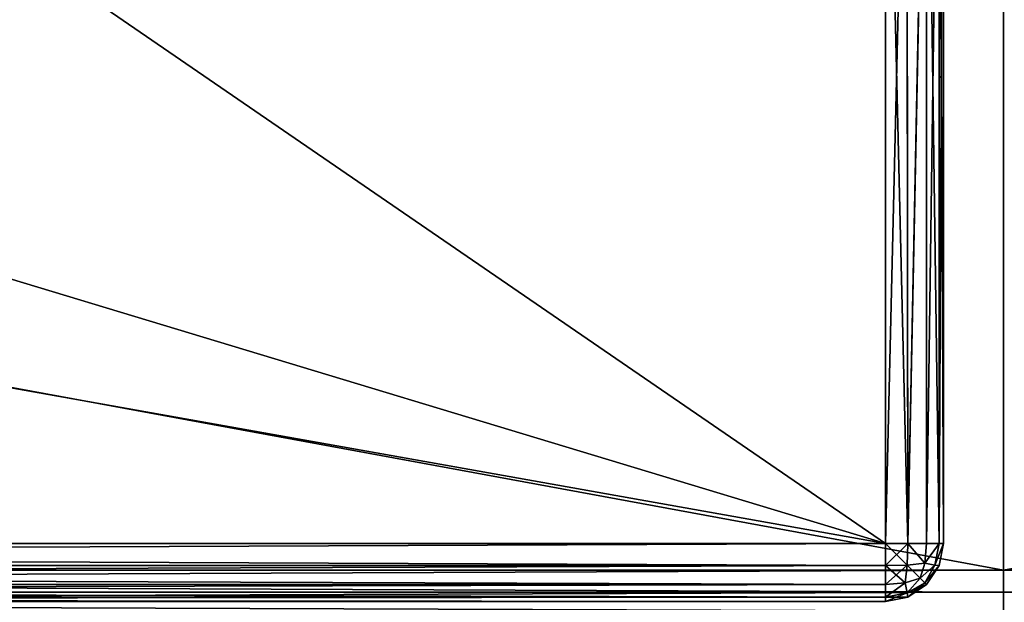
# Model space of a CAD drawing. Extents: x 0 to 35.8, y 0 to 30.4.
# Tile 52 of 106: x 14.7 to 17.9, y 2.2 to 4.1. Entities that reach past the tile are written whole.
import ezdxf

# ---------------------------------------------------------------- set-up
doc = ezdxf.new("R2010")
doc.units = 0
doc.header["$MEASUREMENT"] = 0
doc.layers.get('0').update_dxf_attribs({"color": 13, "linetype": 'CONTINUOUS'})
doc.layers.add('BSH_B36CD50SNB_SYMBOL_-_DO', color=59, linetype='CONTINUOUS')
doc.layers.add('BSH_B36CD50SNB_SYMBOL_-_DR', color=59, linetype='CONTINUOUS')

# ---------------------------------------------------------------- blocks, each defined once
blk = doc.blocks.new('B36CD50SNB_TRADECAD_DXF')
at = {"layer": 'BSH_B36CD50SNB_SYMBOL_-_DO', "color": 0}
for p, q in [((17.5297, 5.4992, 27.0544), (17.5297, 2.4145, 27.0544)), ((17.5297, 5.4992, 27.0544), (17.5297, 2.4145, 27.0544)), ((17.6001, 5.4992, 27.0678), (17.6029, 2.4145, 27.0689)), ((17.6001, 5.4992, 27.0678), (17.6029, 2.4145, 27.0689)), ((17.6649, 5.4992, 27.1104), (17.6649, 2.4145, 27.1104)), ((17.6649, 5.4992, 27.1104), (17.6649, 2.4145, 27.1104)), ((17.7064, 2.4145, 27.1725), (17.7075, 5.4992, 27.1752)), ((17.7064, 2.4145, 27.1725), (17.7075, 5.4992, 27.1752)), ((17.7209, 5.4992, 68.3648), (17.7209, 2.4145, 69.4602)), ((17.7209, 2.4145, 69.4602), (17.7209, 5.4992, 69.4602)), ((17.7209, 5.4992, 27.2456), (17.7209, 2.4145, 27.2456)), ((17.7209, 5.4992, 68.3648), (17.7209, 2.4145, 69.4602)), ((17.7209, 2.4145, 69.4602), (17.7209, 5.4992, 69.4602)), ((17.7209, 5.4992, 27.2456), (17.7209, 2.4145, 27.2456)), ((17.7075, 5.4857, 69.5306), (17.7064, 2.4145, 69.5334)), ((17.7075, 5.4857, 69.5306), (17.7064, 2.4145, 69.5334)), ((17.6649, 5.4431, 69.5955), (17.6649, 2.4145, 69.5955)), ((17.6649, 5.4431, 69.5955), (17.6649, 2.4145, 69.5955)), ((17.6029, 2.4145, 69.6369), (17.6001, 5.3783, 69.638)), ((17.6029, 2.4145, 69.6369), (17.6001, 5.3783, 69.638)), ((17.5297, 2.4145, 69.6515), (17.5297, 5.3079, 69.6515)), ((17.5297, 2.4145, 69.6515), (17.5297, 5.3079, 69.6515)), ((17.5297, 2.4145, 69.6515), (13.3074, 3.6895, 69.6515)), ((17.5297, 2.4145, 69.6515), (13.3074, 3.6895, 69.6515)), ((17.5297, 2.4145, 69.6515), (0.1912, 2.4145, 69.6515)), ((0.1912, 2.4145, 27.0544), (17.5297, 2.4145, 27.0544)), ((17.5297, 2.4145, 69.6515), (0.1912, 2.4145, 69.6515)), ((0.1912, 2.4145, 27.0544), (17.5297, 2.4145, 27.0544)), ((17.6029, 2.4145, 69.6369), (17.5297, 2.4145, 69.6515)), ((17.5297, 2.4145, 27.0544), (17.6029, 2.4145, 27.0689)), ((17.5297, 2.3413, 69.6369), (17.5297, 2.4145, 69.6515)), ((17.6029, 2.4145, 69.6369), (17.5297, 2.4145, 69.6515)), ((17.5297, 2.4145, 27.0544), (17.6029, 2.4145, 27.0689)), ((17.5297, 2.4145, 27.0544), (17.5297, 2.3413, 27.0689)), ((17.5297, 2.3413, 69.6369), (17.5297, 2.4145, 69.6515)), ((17.5297, 2.4145, 27.0544), (17.5297, 2.3413, 27.0689)), ((17.6013, 2.3428, 69.6228), (17.6029, 2.4145, 69.6369)), ((17.6029, 2.4145, 27.0689), (17.6013, 2.3428, 27.0831)), ((17.6029, 2.4145, 27.0689), (17.6013, 2.3428, 27.0831)), ((17.6013, 2.3428, 69.6228), (17.6029, 2.4145, 69.6369)), ((17.6649, 2.4145, 69.5955), (17.6029, 2.4145, 69.6369)), ((17.6029, 2.4145, 27.0689), (17.6649, 2.4145, 27.1104)), ((17.6029, 2.4145, 27.0689), (17.6649, 2.4145, 27.1104)), ((17.6649, 2.4145, 69.5955), (17.6029, 2.4145, 69.6369)), ((17.6596, 2.3495, 27.1157), (17.6649, 2.4145, 27.1104)), ((17.6649, 2.4145, 69.5955), (17.6596, 2.3495, 69.5902)), ((17.6649, 2.4145, 69.5955), (17.6596, 2.3495, 69.5902)), ((17.6596, 2.3495, 27.1157), (17.6649, 2.4145, 27.1104)), ((17.6649, 2.4145, 27.1104), (17.7064, 2.4145, 27.1725)), ((17.6649, 2.4145, 69.5955), (17.7064, 2.4145, 69.5334)), ((17.6649, 2.4145, 69.5955), (17.7064, 2.4145, 69.5334)), ((17.6649, 2.4145, 27.1104), (17.7064, 2.4145, 27.1725)), ((17.7064, 2.4145, 27.1725), (17.6922, 2.3428, 27.174)), ((17.7064, 2.4145, 69.5334), (17.6922, 2.3428, 69.5318)), ((17.7064, 2.4145, 69.5334), (17.6922, 2.3428, 69.5318)), ((17.7064, 2.4145, 27.1725), (17.6922, 2.3428, 27.174)), ((17.7064, 2.3413, 27.2456), (17.7209, 2.4145, 27.2456)), ((17.7209, 2.4145, 27.2456), (17.7064, 2.4145, 27.1725)), ((17.7064, 2.3413, 69.4602), (17.7209, 2.4145, 69.4602)), ((17.7064, 2.3413, 27.2456), (17.7209, 2.4145, 27.2456)), ((17.7064, 2.4145, 69.5334), (17.7209, 2.4145, 69.4602)), ((17.7064, 2.3413, 69.4602), (17.7209, 2.4145, 69.4602)), ((17.7064, 2.4145, 69.5334), (17.7209, 2.4145, 69.4602)), ((17.7209, 2.4145, 27.2456), (17.7064, 2.4145, 27.1725)), ((17.7209, 2.4145, 27.2456), (17.7209, 2.4145, 69.4602)), ((17.7209, 2.4145, 27.2456), (17.7209, 2.4145, 69.4602)), ((0.1912, 2.3413, 69.6369), (17.5297, 2.3413, 69.6369)), ((17.5297, 2.3413, 27.0689), (0.1912, 2.3413, 27.0689)), ((0.1912, 2.3413, 69.6369), (17.5297, 2.3413, 69.6369)), ((17.5297, 2.3413, 27.0689), (0.1912, 2.3413, 27.0689)), ((17.5297, 2.3413, 69.6369), (17.6013, 2.3428, 69.6228)), ((17.6013, 2.3428, 27.0831), (17.5297, 2.3413, 27.0689)), ((17.6013, 2.3428, 27.0831), (17.5297, 2.3413, 27.0689)), ((17.5297, 2.3413, 69.6369), (17.6013, 2.3428, 69.6228)), ((17.5297, 2.3413, 69.6369), (17.5297, 2.2792, 69.5955)), ((17.5297, 2.2792, 27.1104), (17.5297, 2.3413, 27.0689)), ((17.5297, 2.2792, 27.1104), (17.5297, 2.3413, 27.0689)), ((17.5297, 2.3413, 69.6369), (17.5297, 2.2792, 69.5955)), ((17.5946, 2.2845, 27.1157), (17.6013, 2.3428, 27.0831)), ((17.5946, 2.2845, 69.5902), (17.6013, 2.3428, 69.6228)), ((17.5946, 2.2845, 69.5902), (17.6013, 2.3428, 69.6228)), ((17.5946, 2.2845, 27.1157), (17.6013, 2.3428, 27.0831)), ((17.6013, 2.3428, 69.6228), (17.6596, 2.3495, 69.5902)), ((17.6013, 2.3428, 27.0831), (17.6596, 2.3495, 27.1157)), ((17.6013, 2.3428, 69.6228), (17.6596, 2.3495, 69.5902)), ((17.6013, 2.3428, 27.0831), (17.6596, 2.3495, 27.1157)), ((17.6596, 2.3495, 69.5902), (17.6442, 2.2999, 69.5747)), ((17.6596, 2.3495, 27.1157), (17.6442, 2.2999, 27.1311)), ((17.6596, 2.3495, 69.5902), (17.6442, 2.2999, 69.5747)), ((17.6596, 2.3495, 27.1157), (17.6442, 2.2999, 27.1311)), ((17.6922, 2.3428, 27.174), (17.6596, 2.3495, 27.1157)), ((17.6596, 2.3495, 69.5902), (17.6922, 2.3428, 69.5318)), ((17.6596, 2.3495, 69.5902), (17.6922, 2.3428, 69.5318)), ((17.6922, 2.3428, 27.174), (17.6596, 2.3495, 27.1157)), ((17.6596, 2.2845, 27.1807), (17.6922, 2.3428, 27.174)), ((17.6922, 2.3428, 69.5318), (17.6596, 2.2845, 69.5252)), ((17.6922, 2.3428, 69.5318), (17.6596, 2.2845, 69.5252)), ((17.6596, 2.2845, 27.1807), (17.6922, 2.3428, 27.174)), ((17.6649, 2.2792, 69.4602), (17.7064, 2.3413, 69.4602)), ((17.7064, 2.3413, 27.2456), (17.6649, 2.2792, 27.2456)), ((17.6649, 2.2792, 69.4602), (17.7064, 2.3413, 69.4602)), ((17.7064, 2.3413, 27.2456), (17.6649, 2.2792, 27.2456)), ((17.6922, 2.3428, 27.174), (17.7064, 2.3413, 27.2456)), ((17.6922, 2.3428, 69.5318), (17.7064, 2.3413, 69.4602)), ((17.6922, 2.3428, 69.5318), (17.7064, 2.3413, 69.4602)), ((17.6922, 2.3428, 27.174), (17.7064, 2.3413, 27.2456)), ((17.7064, 2.3413, 69.4602), (17.7064, 2.3413, 27.2456)), ((17.7064, 2.3413, 69.4602), (17.7064, 2.3413, 27.2456)), ((17.5297, 2.2792, 69.5955), (0.1912, 2.2792, 69.5955)), ((17.5297, 2.2792, 69.5955), (0.1912, 2.2792, 69.5955)), ((0.1912, 2.2792, 27.1104), (17.5297, 2.2792, 27.1104)), ((0.1912, 2.2792, 27.1104), (17.5297, 2.2792, 27.1104)), ((17.5297, 2.2792, 27.1104), (17.5946, 2.2845, 27.1157)), ((17.5297, 2.2792, 27.1104), (17.5946, 2.2845, 27.1157)), ((17.5946, 2.2845, 69.5902), (17.5297, 2.2792, 69.5955)), ((17.5946, 2.2845, 69.5902), (17.5297, 2.2792, 69.5955)), ((17.5297, 2.2792, 69.5955), (17.5297, 2.2378, 69.5334)), ((17.5297, 2.2378, 27.1725), (17.5297, 2.2792, 27.1104)), ((17.5297, 2.2378, 27.1725), (17.5297, 2.2792, 27.1104)), ((17.5297, 2.2792, 69.5955), (17.5297, 2.2378, 69.5334)), ((17.6442, 2.2999, 69.5747), (17.5946, 2.2845, 69.5902)), ((17.6442, 2.2999, 69.5747), (17.5946, 2.2845, 69.5902)), ((17.5946, 2.2845, 27.1157), (17.6442, 2.2999, 27.1311)), ((17.5946, 2.2845, 27.1157), (17.6442, 2.2999, 27.1311)), ((17.6013, 2.2519, 27.174), (17.5946, 2.2845, 27.1157)), ((17.6013, 2.2519, 69.5318), (17.5946, 2.2845, 69.5902)), ((17.6013, 2.2519, 69.5318), (17.5946, 2.2845, 69.5902)), ((17.6013, 2.2519, 27.174), (17.5946, 2.2845, 27.1157)), ((17.6596, 2.2845, 69.5252), (17.6013, 2.2519, 69.5318)), ((17.6596, 2.2845, 27.1807), (17.6013, 2.2519, 27.174)), ((17.6596, 2.2845, 69.5252), (17.6013, 2.2519, 69.5318)), ((17.6596, 2.2845, 27.1807), (17.6013, 2.2519, 27.174)), ((17.6029, 2.2378, 69.4602), (17.6649, 2.2792, 69.4602)), ((17.6649, 2.2792, 27.2456), (17.6029, 2.2378, 27.2456)), ((17.6649, 2.2792, 27.2456), (17.6029, 2.2378, 27.2456)), ((17.6029, 2.2378, 69.4602), (17.6649, 2.2792, 69.4602)), ((17.6442, 2.2999, 27.1311), (17.6596, 2.2845, 27.1807)), ((17.6596, 2.2845, 69.5252), (17.6442, 2.2999, 69.5747)), ((17.6596, 2.2845, 69.5252), (17.6442, 2.2999, 69.5747)), ((17.6442, 2.2999, 27.1311), (17.6596, 2.2845, 27.1807)), ((17.6649, 2.2792, 69.4602), (17.6596, 2.2845, 69.5252)), ((17.6649, 2.2792, 27.2456), (17.6596, 2.2845, 27.1807)), ((17.6649, 2.2792, 69.4602), (17.6596, 2.2845, 69.5252)), ((17.6649, 2.2792, 27.2456), (17.6596, 2.2845, 27.1807)), ((17.6649, 2.2792, 69.4602), (17.6649, 2.2792, 27.2456)), ((17.6649, 2.2792, 69.4602), (17.6649, 2.2792, 27.2456)), ((17.6013, 2.2519, 69.5318), (17.5297, 2.2378, 69.5334)), ((17.5297, 2.2378, 27.1725), (17.6013, 2.2519, 27.174)), ((17.5297, 2.2378, 27.1725), (17.6013, 2.2519, 27.174)), ((17.6013, 2.2519, 69.5318), (17.5297, 2.2378, 69.5334)), ((17.6029, 2.2378, 69.4602), (17.6013, 2.2519, 69.5318)), ((17.6013, 2.2519, 27.174), (17.6029, 2.2378, 27.2456)), ((17.6013, 2.2519, 27.174), (17.6029, 2.2378, 27.2456)), ((17.6029, 2.2378, 69.4602), (17.6013, 2.2519, 69.5318)), ((17.5297, 2.2378, 69.5334), (0.1912, 2.2378, 69.5334)), ((17.5297, 2.2378, 69.5334), (0.1912, 2.2378, 69.5334)), ((0.1912, 2.2378, 27.1725), (17.5297, 2.2378, 27.1725)), ((0.1912, 2.2378, 27.1725), (17.5297, 2.2378, 27.1725)), ((17.5297, 2.2232, 69.4602), (0.1912, 2.2232, 69.4602)), ((0.1912, 2.2232, 27.2456), (17.5297, 2.2232, 27.2456)), ((17.5297, 2.2232, 69.4602), (0.1912, 2.2232, 69.4602)), ((0.1912, 2.2232, 27.2456), (17.5297, 2.2232, 27.2456)), ((11.1137, 2.2232, 54.2773), (17.5297, 2.2232, 69.4602)), ((17.5297, 2.2232, 69.4602), (11.1137, 2.2232, 53.1758)), ((17.5297, 2.2232, 27.2456), (11.1137, 2.2232, 43.2913)), ((17.5297, 2.2232, 69.4602), (11.1137, 2.2232, 53.1758)), ((11.1137, 2.2232, 54.2773), (17.5297, 2.2232, 69.4602)), ((17.5297, 2.2232, 27.2456), (11.1137, 2.2232, 43.2913)), ((17.5297, 2.2378, 69.5334), (17.5297, 2.2232, 69.4602)), ((17.5297, 2.2232, 27.2456), (17.5297, 2.2378, 27.1725)), ((17.6029, 2.2378, 69.4602), (17.5297, 2.2232, 69.4602)), ((17.5297, 2.2378, 69.5334), (17.5297, 2.2232, 69.4602)), ((17.5297, 2.2232, 27.2456), (17.5297, 2.2378, 27.1725)), ((17.5297, 2.2232, 27.2456), (17.6029, 2.2378, 27.2456)), ((17.6029, 2.2378, 69.4602), (17.5297, 2.2232, 69.4602)), ((17.5297, 2.2232, 27.2456), (17.6029, 2.2378, 27.2456)), ((17.5297, 2.2232, 27.2456), (17.5297, 2.2232, 69.4602)), ((17.5297, 2.2232, 27.2456), (17.5297, 2.2232, 69.4602)), ((17.6029, 2.2378, 27.2456), (17.6029, 2.2378, 69.4602)), ((17.6029, 2.2378, 27.2456), (17.6029, 2.2378, 69.4602))]:
    blk.add_line(p, q, dxfattribs=at)
at = {"layer": 'BSH_B36CD50SNB_SYMBOL_-_DR', "color": 0}
for p, q in [((17.9195, 2.3266, 26.5552), (17.9195, 5.5893, 26.5552)), ((17.9195, 2.3266, 0.8481), (17.9195, 5.5893, 0.8481)), ((17.9195, 2.3266, 26.5552), (17.9195, 5.5893, 26.5552)), ((17.9195, 2.3266, 0.8481), (17.9195, 5.5893, 0.8481)), ((0.1912, 2.3266, 0.8481), (17.9195, 2.3266, 0.8481)), ((0.1912, 2.3266, 26.5552), (17.9195, 2.3266, 26.5552)), ((0.1912, 2.3266, 0.8481), (17.9195, 2.3266, 0.8481)), ((0.1912, 2.3266, 26.5552), (17.9195, 2.3266, 26.5552)), ((35.6494, 2.3266, 26.5552), (17.9195, 2.3266, 26.5552)), ((17.9195, 2.3266, 26.5552), (17.9195, 2.2534, 26.5406)), ((35.6494, 2.3266, 0.8481), (17.9195, 2.3266, 0.8481)), ((17.9195, 2.3266, 0.8481), (17.9195, 2.2534, 0.8626)), ((17.9195, 2.3266, 0.8481), (17.9195, 2.2534, 0.8626)), ((35.6494, 2.3266, 0.8481), (17.9195, 2.3266, 0.8481)), ((35.6494, 2.3266, 26.5552), (17.9195, 2.3266, 26.5552)), ((17.9195, 2.3266, 26.5552), (17.9195, 2.2534, 26.5406)), ((0.1912, 2.2534, 26.5406), (17.9195, 2.2534, 26.5406)), ((0.1912, 2.2534, 26.5406), (17.9195, 2.2534, 26.5406)), ((0.1912, 2.2534, 0.8626), (17.9195, 2.2534, 0.8626)), ((0.1912, 2.2534, 0.8626), (17.9195, 2.2534, 0.8626)), ((17.9195, 2.2534, 26.5406), (17.9195, 2.1913, 26.4991)), ((35.6494, 2.2534, 0.8626), (17.9195, 2.2534, 0.8626)), ((17.9195, 2.2534, 0.8626), (17.9195, 2.1913, 0.9041)), ((35.6494, 2.2534, 0.8626), (17.9195, 2.2534, 0.8626)), ((17.9195, 2.2534, 0.8626), (17.9195, 2.1913, 0.9041)), ((17.9195, 2.2534, 26.5406), (35.6494, 2.2534, 26.5406)), ((17.9195, 2.2534, 26.5406), (17.9195, 2.1913, 26.4991)), ((17.9195, 2.2534, 26.5406), (35.6494, 2.2534, 26.5406))]:
    blk.add_line(p, q, dxfattribs=at)
at = {"layer": 'BSH_B36CD50SNB_SYMBOL_-_DO', "color": 250}
mesh = blk.add_polyface(dxfattribs=at)
corners = [(17.5297, 2.4145, 27.0544), (0.1912, 5.4992, 27.0544), (0.1912, 2.4145, 27.0544), (17.5297, 5.4992, 27.0544)]
mesh.append_faces([[corners[k] for k in face] for face in [(0, 1, 2), (1, 0, 3)]], dxfattribs={"vtx0": -1, "color": 250})
mesh = blk.add_polyface(dxfattribs=at)
corners = [(17.6029, 2.4145, 27.0689), (17.5297, 5.4992, 27.0544), (17.5297, 2.4145, 27.0544), (17.6001, 5.4992, 27.0678)]
mesh.append_faces([[corners[k] for k in face] for face in [(0, 1, 2), (1, 0, 3)]], dxfattribs={"vtx0": -1, "color": 250})
mesh = blk.add_polyface(dxfattribs=at)
corners = [(17.6029, 2.4145, 27.0689), (17.6649, 5.4992, 27.1104), (17.6001, 5.4992, 27.0678), (17.6649, 2.4145, 27.1104)]
mesh.append_faces([[corners[k] for k in face] for face in [(0, 1, 2), (1, 0, 3)]], dxfattribs={"vtx0": -1, "color": 250})
mesh = blk.add_polyface(dxfattribs=at)
corners = [(17.7075, 5.4992, 27.1752), (17.6649, 2.4145, 27.1104), (17.7064, 2.4145, 27.1725), (17.6649, 5.4992, 27.1104)]
mesh.append_faces([[corners[k] for k in face] for face in [(0, 1, 2), (1, 0, 3)]], dxfattribs={"vtx0": -1, "color": 250})
mesh = blk.add_polyface(dxfattribs=at)
corners = [(17.7075, 5.4857, 69.5306), (17.7209, 2.4145, 69.4602), (17.7064, 2.4145, 69.5334), (17.7209, 5.4992, 69.4602)]
mesh.append_faces([[corners[k] for k in face] for face in [(0, 1, 2), (1, 0, 3)]], dxfattribs={"vtx0": -1, "color": 250})
mesh = blk.add_polyface(dxfattribs=at)
corners = [(17.7209, 5.4992, 27.2456), (17.7064, 2.4145, 27.1725), (17.7209, 2.4145, 27.2456), (17.7075, 5.4992, 27.1752)]
mesh.append_faces([[corners[k] for k in face] for face in [(0, 1, 2), (1, 0, 3)]], dxfattribs={"vtx0": -1, "color": 250})
mesh = blk.add_polyface(dxfattribs=at)
corners = [(17.7209, 5.4992, 68.3648), (17.7209, 2.4145, 69.4602), (17.7209, 5.4992, 69.4602)]
mesh.append_faces([[corners[k] for k in face] for face in [(0, 1, 2)]], dxfattribs={"color": 250})
mesh = blk.add_polyface(dxfattribs=at)
corners = [(17.7209, 5.4992, 68.3648), (17.7209, 2.4145, 27.2456), (17.7209, 2.4145, 69.4602), (17.7209, 5.4992, 27.2456)]
mesh.append_faces([[corners[k] for k in face] for face in [(0, 1, 2), (1, 0, 3)]], dxfattribs={"vtx0": -1, "color": 250})
mesh = blk.add_polyface(dxfattribs=at)
corners = [(17.6649, 5.4431, 69.5955), (17.7064, 2.4145, 69.5334), (17.6649, 2.4145, 69.5955), (17.7075, 5.4857, 69.5306)]
mesh.append_faces([[corners[k] for k in face] for face in [(0, 1, 2), (1, 0, 3)]], dxfattribs={"vtx0": -1, "color": 250})
mesh = blk.add_polyface(dxfattribs=at)
corners = [(17.6649, 5.4431, 69.5955), (17.6029, 2.4145, 69.6369), (17.6001, 5.3783, 69.638), (17.6649, 2.4145, 69.5955)]
mesh.append_faces([[corners[k] for k in face] for face in [(0, 1, 2), (1, 0, 3)]], dxfattribs={"vtx0": -1, "color": 250})
mesh = blk.add_polyface(dxfattribs=at)
corners = [(17.6001, 5.3783, 69.638), (17.5297, 2.4145, 69.6515), (17.5297, 5.3079, 69.6515), (17.6029, 2.4145, 69.6369)]
mesh.append_faces([[corners[k] for k in face] for face in [(0, 1, 2), (1, 0, 3)]], dxfattribs={"vtx0": -1, "color": 250})
mesh = blk.add_polyface(dxfattribs=at)
corners = [(13.3085, 5.3079, 69.6515), (17.5297, 2.4145, 69.6515), (13.3074, 3.6895, 69.6515), (17.5297, 5.3079, 69.6515)]
mesh.append_faces([[corners[k] for k in face] for face in [(0, 1, 2), (1, 0, 3)]], dxfattribs={"vtx0": -1, "color": 250})
mesh = blk.add_polyface(dxfattribs=at)
corners = [(13.3074, 3.6895, 69.6515), (0.1912, 2.4145, 69.6515), (0.1912, 3.6537, 69.6515), (17.5297, 2.4145, 69.6515)]
mesh.append_faces([[corners[k] for k in face] for face in [(0, 1, 2), (1, 0, 3)]], dxfattribs={"vtx0": -1, "color": 250})
mesh = blk.add_polyface(dxfattribs=at)
corners = [(17.5297, 2.4145, 69.6515), (0.1912, 2.3413, 69.6369), (0.1912, 2.4145, 69.6515), (17.5297, 2.3413, 69.6369)]
mesh.append_faces([[corners[k] for k in face] for face in [(0, 1, 2), (1, 0, 3)]], dxfattribs={"vtx0": -1, "color": 250})
mesh = blk.add_polyface(dxfattribs=at)
corners = [(17.5297, 2.3413, 27.0689), (0.1912, 2.4145, 27.0544), (0.1912, 2.3413, 27.0689), (17.5297, 2.4145, 27.0544)]
mesh.append_faces([[corners[k] for k in face] for face in [(0, 1, 2), (1, 0, 3)]], dxfattribs={"vtx0": -1, "color": 250})
mesh = blk.add_polyface(dxfattribs=at)
corners = [(17.6029, 2.4145, 69.6369), (17.5297, 2.3413, 69.6369), (17.5297, 2.4145, 69.6515), (17.6013, 2.3428, 69.6228)]
mesh.append_faces([[corners[k] for k in face] for face in [(0, 1, 2), (1, 0, 3)]], dxfattribs={"vtx0": -1, "color": 250})
mesh = blk.add_polyface(dxfattribs=at)
corners = [(17.6013, 2.3428, 27.0831), (17.5297, 2.4145, 27.0544), (17.5297, 2.3413, 27.0689), (17.6029, 2.4145, 27.0689)]
mesh.append_faces([[corners[k] for k in face] for face in [(0, 1, 2), (1, 0, 3)]], dxfattribs={"vtx0": -1, "color": 250})
mesh = blk.add_polyface(dxfattribs=at)
corners = [(17.6596, 2.3495, 27.1157), (17.6029, 2.4145, 27.0689), (17.6013, 2.3428, 27.0831)]
mesh.append_faces([[corners[k] for k in face] for face in [(0, 1, 2)]], dxfattribs={"color": 250})
mesh = blk.add_polyface(dxfattribs=at)
corners = [(17.6596, 2.3495, 69.5902), (17.6013, 2.3428, 69.6228), (17.6029, 2.4145, 69.6369)]
mesh.append_faces([[corners[k] for k in face] for face in [(0, 1, 2)]], dxfattribs={"color": 250})
mesh = blk.add_polyface(dxfattribs=at)
corners = [(17.6649, 2.4145, 27.1104), (17.6029, 2.4145, 27.0689), (17.6596, 2.3495, 27.1157)]
mesh.append_faces([[corners[k] for k in face] for face in [(0, 1, 2)]], dxfattribs={"color": 250})
mesh = blk.add_polyface(dxfattribs=at)
corners = [(17.6649, 2.4145, 69.5955), (17.6596, 2.3495, 69.5902), (17.6029, 2.4145, 69.6369)]
mesh.append_faces([[corners[k] for k in face] for face in [(0, 1, 2)]], dxfattribs={"color": 250})
mesh = blk.add_polyface(dxfattribs=at)
corners = [(17.7064, 2.4145, 69.5334), (17.6922, 2.3428, 69.5318), (17.6596, 2.3495, 69.5902)]
mesh.append_faces([[corners[k] for k in face] for face in [(0, 1, 2)]], dxfattribs={"color": 250})
mesh = blk.add_polyface(dxfattribs=at)
corners = [(17.7064, 2.4145, 69.5334), (17.6596, 2.3495, 69.5902), (17.6649, 2.4145, 69.5955)]
mesh.append_faces([[corners[k] for k in face] for face in [(0, 1, 2)]], dxfattribs={"color": 250})
mesh = blk.add_polyface(dxfattribs=at)
corners = [(17.7064, 2.4145, 27.1725), (17.6596, 2.3495, 27.1157), (17.6922, 2.3428, 27.174)]
mesh.append_faces([[corners[k] for k in face] for face in [(0, 1, 2)]], dxfattribs={"color": 250})
mesh = blk.add_polyface(dxfattribs=at)
corners = [(17.6649, 2.4145, 27.1104), (17.6596, 2.3495, 27.1157), (17.7064, 2.4145, 27.1725)]
mesh.append_faces([[corners[k] for k in face] for face in [(0, 1, 2)]], dxfattribs={"color": 250})
mesh = blk.add_polyface(dxfattribs=at)
corners = [(17.7209, 2.4145, 27.2456), (17.6922, 2.3428, 27.174), (17.7064, 2.3413, 27.2456), (17.7064, 2.4145, 27.1725)]
mesh.append_faces([[corners[k] for k in face] for face in [(0, 1, 2), (1, 0, 3)]], dxfattribs={"vtx0": -1, "color": 250})
mesh = blk.add_polyface(dxfattribs=at)
corners = [(17.6922, 2.3428, 69.5318), (17.7209, 2.4145, 69.4602), (17.7064, 2.3413, 69.4602), (17.7064, 2.4145, 69.5334)]
mesh.append_faces([[corners[k] for k in face] for face in [(0, 1, 2), (1, 0, 3)]], dxfattribs={"vtx0": -1, "color": 250})
mesh = blk.add_polyface(dxfattribs=at)
corners = [(17.7209, 2.4145, 69.4602), (17.7064, 2.3413, 27.2456), (17.7064, 2.3413, 69.4602), (17.7209, 2.4145, 27.2456)]
mesh.append_faces([[corners[k] for k in face] for face in [(0, 1, 2), (1, 0, 3)]], dxfattribs={"vtx0": -1, "color": 250})
mesh = blk.add_polyface(dxfattribs=at)
corners = [(17.5297, 2.3413, 69.6369), (0.1912, 2.2792, 69.5955), (0.1912, 2.3413, 69.6369), (17.5297, 2.2792, 69.5955)]
mesh.append_faces([[corners[k] for k in face] for face in [(0, 1, 2), (1, 0, 3)]], dxfattribs={"vtx0": -1, "color": 250})
mesh = blk.add_polyface(dxfattribs=at)
corners = [(17.5297, 2.2792, 27.1104), (0.1912, 2.3413, 27.0689), (0.1912, 2.2792, 27.1104), (17.5297, 2.3413, 27.0689)]
mesh.append_faces([[corners[k] for k in face] for face in [(0, 1, 2), (1, 0, 3)]], dxfattribs={"vtx0": -1, "color": 250})
mesh = blk.add_polyface(dxfattribs=at)
corners = [(17.6013, 2.3428, 27.0831), (17.5297, 2.3413, 27.0689), (17.5946, 2.2845, 27.1157)]
mesh.append_faces([[corners[k] for k in face] for face in [(0, 1, 2)]], dxfattribs={"color": 250})
mesh = blk.add_polyface(dxfattribs=at)
corners = [(17.6013, 2.3428, 69.6228), (17.5297, 2.2792, 69.5955), (17.5297, 2.3413, 69.6369)]
mesh.append_faces([[corners[k] for k in face] for face in [(0, 1, 2)]], dxfattribs={"color": 250})
mesh = blk.add_polyface(dxfattribs=at)
corners = [(17.6013, 2.3428, 69.6228), (17.5946, 2.2845, 69.5902), (17.5297, 2.2792, 69.5955)]
mesh.append_faces([[corners[k] for k in face] for face in [(0, 1, 2)]], dxfattribs={"color": 250})
mesh = blk.add_polyface(dxfattribs=at)
corners = [(17.5946, 2.2845, 27.1157), (17.5297, 2.3413, 27.0689), (17.5297, 2.2792, 27.1104)]
mesh.append_faces([[corners[k] for k in face] for face in [(0, 1, 2)]], dxfattribs={"color": 250})
mesh = blk.add_polyface(dxfattribs=at)
corners = [(17.6442, 2.2999, 69.5747), (17.5946, 2.2845, 69.5902), (17.6013, 2.3428, 69.6228)]
mesh.append_faces([[corners[k] for k in face] for face in [(0, 1, 2)]], dxfattribs={"color": 250})
mesh = blk.add_polyface(dxfattribs=at)
corners = [(17.6442, 2.2999, 27.1311), (17.6013, 2.3428, 27.0831), (17.5946, 2.2845, 27.1157)]
mesh.append_faces([[corners[k] for k in face] for face in [(0, 1, 2)]], dxfattribs={"color": 250})
mesh = blk.add_polyface(dxfattribs=at)
corners = [(17.6596, 2.3495, 69.5902), (17.6442, 2.2999, 69.5747), (17.6013, 2.3428, 69.6228)]
mesh.append_faces([[corners[k] for k in face] for face in [(0, 1, 2)]], dxfattribs={"color": 250})
mesh = blk.add_polyface(dxfattribs=at)
corners = [(17.6596, 2.3495, 27.1157), (17.6013, 2.3428, 27.0831), (17.6442, 2.2999, 27.1311)]
mesh.append_faces([[corners[k] for k in face] for face in [(0, 1, 2)]], dxfattribs={"color": 250})
mesh = blk.add_polyface(dxfattribs=at)
corners = [(17.6596, 2.3495, 27.1157), (17.6442, 2.2999, 27.1311), (17.6922, 2.3428, 27.174)]
mesh.append_faces([[corners[k] for k in face] for face in [(0, 1, 2)]], dxfattribs={"color": 250})
mesh = blk.add_polyface(dxfattribs=at)
corners = [(17.6596, 2.3495, 69.5902), (17.6922, 2.3428, 69.5318), (17.6442, 2.2999, 69.5747)]
mesh.append_faces([[corners[k] for k in face] for face in [(0, 1, 2)]], dxfattribs={"color": 250})
mesh = blk.add_polyface(dxfattribs=at)
corners = [(17.6922, 2.3428, 27.174), (17.6442, 2.2999, 27.1311), (17.6596, 2.2845, 27.1807)]
mesh.append_faces([[corners[k] for k in face] for face in [(0, 1, 2)]], dxfattribs={"color": 250})
mesh = blk.add_polyface(dxfattribs=at)
corners = [(17.6922, 2.3428, 69.5318), (17.6596, 2.2845, 69.5252), (17.6442, 2.2999, 69.5747)]
mesh.append_faces([[corners[k] for k in face] for face in [(0, 1, 2)]], dxfattribs={"color": 250})
mesh = blk.add_polyface(dxfattribs=at)
corners = [(17.6922, 2.3428, 69.5318), (17.7064, 2.3413, 69.4602), (17.6596, 2.2845, 69.5252)]
mesh.append_faces([[corners[k] for k in face] for face in [(0, 1, 2)]], dxfattribs={"color": 250})
mesh = blk.add_polyface(dxfattribs=at)
corners = [(17.6922, 2.3428, 27.174), (17.6596, 2.2845, 27.1807), (17.7064, 2.3413, 27.2456)]
mesh.append_faces([[corners[k] for k in face] for face in [(0, 1, 2)]], dxfattribs={"color": 250})
mesh = blk.add_polyface(dxfattribs=at)
corners = [(17.7064, 2.3413, 69.4602), (17.6649, 2.2792, 69.4602), (17.6596, 2.2845, 69.5252)]
mesh.append_faces([[corners[k] for k in face] for face in [(0, 1, 2)]], dxfattribs={"color": 250})
mesh = blk.add_polyface(dxfattribs=at)
corners = [(17.7064, 2.3413, 27.2456), (17.6596, 2.2845, 27.1807), (17.6649, 2.2792, 27.2456)]
mesh.append_faces([[corners[k] for k in face] for face in [(0, 1, 2)]], dxfattribs={"color": 250})
mesh = blk.add_polyface(dxfattribs=at)
corners = [(17.7064, 2.3413, 69.4602), (17.6649, 2.2792, 27.2456), (17.6649, 2.2792, 69.4602), (17.7064, 2.3413, 27.2456)]
mesh.append_faces([[corners[k] for k in face] for face in [(0, 1, 2), (1, 0, 3)]], dxfattribs={"vtx0": -1, "color": 250})
mesh = blk.add_polyface(dxfattribs=at)
corners = [(0.1912, 2.2792, 69.5955), (17.5297, 2.2378, 69.5334), (0.1912, 2.2378, 69.5334), (17.5297, 2.2792, 69.5955)]
mesh.append_faces([[corners[k] for k in face] for face in [(0, 1, 2), (1, 0, 3)]], dxfattribs={"vtx0": -1, "color": 250})
mesh = blk.add_polyface(dxfattribs=at)
corners = [(0.1912, 2.2378, 27.1725), (17.5297, 2.2792, 27.1104), (0.1912, 2.2792, 27.1104), (17.5297, 2.2378, 27.1725)]
mesh.append_faces([[corners[k] for k in face] for face in [(0, 1, 2), (1, 0, 3)]], dxfattribs={"vtx0": -1, "color": 250})
mesh = blk.add_polyface(dxfattribs=at)
corners = [(17.5297, 2.2378, 27.1725), (17.5946, 2.2845, 27.1157), (17.5297, 2.2792, 27.1104)]
mesh.append_faces([[corners[k] for k in face] for face in [(0, 1, 2)]], dxfattribs={"color": 250})
mesh = blk.add_polyface(dxfattribs=at)
corners = [(17.6013, 2.2519, 27.174), (17.5946, 2.2845, 27.1157), (17.5297, 2.2378, 27.1725)]
mesh.append_faces([[corners[k] for k in face] for face in [(0, 1, 2)]], dxfattribs={"color": 250})
mesh = blk.add_polyface(dxfattribs=at)
corners = [(17.5946, 2.2845, 69.5902), (17.6013, 2.2519, 69.5318), (17.5297, 2.2378, 69.5334)]
mesh.append_faces([[corners[k] for k in face] for face in [(0, 1, 2)]], dxfattribs={"color": 250})
mesh = blk.add_polyface(dxfattribs=at)
corners = [(17.5297, 2.2792, 69.5955), (17.5946, 2.2845, 69.5902), (17.5297, 2.2378, 69.5334)]
mesh.append_faces([[corners[k] for k in face] for face in [(0, 1, 2)]], dxfattribs={"color": 250})
mesh = blk.add_polyface(dxfattribs=at)
corners = [(17.5946, 2.2845, 69.5902), (17.6442, 2.2999, 69.5747), (17.6013, 2.2519, 69.5318)]
mesh.append_faces([[corners[k] for k in face] for face in [(0, 1, 2)]], dxfattribs={"color": 250})
mesh = blk.add_polyface(dxfattribs=at)
corners = [(17.6013, 2.2519, 27.174), (17.6442, 2.2999, 27.1311), (17.5946, 2.2845, 27.1157)]
mesh.append_faces([[corners[k] for k in face] for face in [(0, 1, 2)]], dxfattribs={"color": 250})
mesh = blk.add_polyface(dxfattribs=at)
corners = [(17.6442, 2.2999, 69.5747), (17.6596, 2.2845, 69.5252), (17.6013, 2.2519, 69.5318)]
mesh.append_faces([[corners[k] for k in face] for face in [(0, 1, 2)]], dxfattribs={"color": 250})
mesh = blk.add_polyface(dxfattribs=at)
corners = [(17.6596, 2.2845, 27.1807), (17.6442, 2.2999, 27.1311), (17.6013, 2.2519, 27.174)]
mesh.append_faces([[corners[k] for k in face] for face in [(0, 1, 2)]], dxfattribs={"color": 250})
mesh = blk.add_polyface(dxfattribs=at)
corners = [(17.6029, 2.2378, 27.2456), (17.6596, 2.2845, 27.1807), (17.6013, 2.2519, 27.174)]
mesh.append_faces([[corners[k] for k in face] for face in [(0, 1, 2)]], dxfattribs={"color": 250})
mesh = blk.add_polyface(dxfattribs=at)
corners = [(17.6013, 2.2519, 69.5318), (17.6596, 2.2845, 69.5252), (17.6649, 2.2792, 69.4602)]
mesh.append_faces([[corners[k] for k in face] for face in [(0, 1, 2)]], dxfattribs={"color": 250})
mesh = blk.add_polyface(dxfattribs=at)
corners = [(17.6013, 2.2519, 69.5318), (17.6649, 2.2792, 69.4602), (17.6029, 2.2378, 69.4602)]
mesh.append_faces([[corners[k] for k in face] for face in [(0, 1, 2)]], dxfattribs={"color": 250})
mesh = blk.add_polyface(dxfattribs=at)
corners = [(17.6649, 2.2792, 27.2456), (17.6596, 2.2845, 27.1807), (17.6029, 2.2378, 27.2456)]
mesh.append_faces([[corners[k] for k in face] for face in [(0, 1, 2)]], dxfattribs={"color": 250})
mesh = blk.add_polyface(dxfattribs=at)
corners = [(17.6029, 2.2378, 69.4602), (17.6649, 2.2792, 27.2456), (17.6029, 2.2378, 27.2456), (17.6649, 2.2792, 69.4602)]
mesh.append_faces([[corners[k] for k in face] for face in [(0, 1, 2), (1, 0, 3)]], dxfattribs={"vtx0": -1, "color": 250})
mesh = blk.add_polyface(dxfattribs=at)
corners = [(17.5297, 2.2378, 69.5334), (17.6029, 2.2378, 69.4602), (17.5297, 2.2232, 69.4602), (17.6013, 2.2519, 69.5318)]
mesh.append_faces([[corners[k] for k in face] for face in [(0, 1, 2), (1, 0, 3)]], dxfattribs={"vtx0": -1, "color": 250})
mesh = blk.add_polyface(dxfattribs=at)
corners = [(17.5297, 2.2232, 27.2456), (17.6013, 2.2519, 27.174), (17.5297, 2.2378, 27.1725), (17.6029, 2.2378, 27.2456)]
mesh.append_faces([[corners[k] for k in face] for face in [(0, 1, 2), (1, 0, 3)]], dxfattribs={"vtx0": -1, "color": 250})
mesh = blk.add_polyface(dxfattribs=at)
corners = [(0.1912, 2.2378, 69.5334), (17.5297, 2.2232, 69.4602), (0.1912, 2.2232, 69.4602), (17.5297, 2.2378, 69.5334)]
mesh.append_faces([[corners[k] for k in face] for face in [(0, 1, 2), (1, 0, 3)]], dxfattribs={"vtx0": -1, "color": 250})
mesh = blk.add_polyface(dxfattribs=at)
corners = [(0.1912, 2.2232, 27.2456), (17.5297, 2.2378, 27.1725), (0.1912, 2.2378, 27.1725), (17.5297, 2.2232, 27.2456)]
mesh.append_faces([[corners[k] for k in face] for face in [(0, 1, 2), (1, 0, 3)]], dxfattribs={"vtx0": -1, "color": 250})
mesh = blk.add_polyface(dxfattribs=at)
corners = [(0.1912, 2.2232, 69.4602), (11.1137, 2.2232, 54.2773), (3.4303, 2.2232, 54.2773), (17.5297, 2.2232, 69.4602)]
mesh.append_faces([[corners[k] for k in face] for face in [(0, 1, 2), (1, 0, 3)]], dxfattribs={"vtx0": -1, "color": 250})
mesh = blk.add_polyface(dxfattribs=at)
corners = [(3.4303, 2.2232, 43.2913), (17.5297, 2.2232, 27.2456), (0.1912, 2.2232, 27.2456), (11.1137, 2.2232, 43.2913)]
mesh.append_faces([[corners[k] for k in face] for face in [(0, 1, 2), (1, 0, 3)]], dxfattribs={"vtx0": -1, "color": 250})
mesh = blk.add_polyface(dxfattribs=at)
corners = [(17.5297, 2.2232, 69.4602), (11.1137, 2.2232, 53.1758), (11.1137, 2.2232, 54.2773)]
mesh.append_faces([[corners[k] for k in face] for face in [(0, 1, 2)]], dxfattribs={"color": 250})
mesh = blk.add_polyface(dxfattribs=at)
corners = [(11.1137, 2.2232, 43.2913), (17.5297, 2.2232, 69.4602), (17.5297, 2.2232, 27.2456), (11.1137, 2.2232, 53.1758)]
mesh.append_faces([[corners[k] for k in face] for face in [(0, 1, 2), (1, 0, 3)]], dxfattribs={"vtx0": -1, "color": 250})
mesh = blk.add_polyface(dxfattribs=at)
corners = [(17.5297, 2.2232, 69.4602), (17.6029, 2.2378, 27.2456), (17.5297, 2.2232, 27.2456), (17.6029, 2.2378, 69.4602)]
mesh.append_faces([[corners[k] for k in face] for face in [(0, 1, 2), (1, 0, 3)]], dxfattribs={"vtx0": -1, "color": 250})
at = {"layer": 'BSH_B36CD50SNB_SYMBOL_-_DR', "color": 250}
mesh = blk.add_polyface(dxfattribs=at)
corners = [(17.9195, 2.3266, 0.8481), (0.1912, 5.5893, 0.8481), (0.1912, 2.3266, 0.8481), (17.9195, 5.5893, 0.8481)]
mesh.append_faces([[corners[k] for k in face] for face in [(0, 1, 2), (1, 0, 3)]], dxfattribs={"vtx0": -1, "color": 250})
mesh = blk.add_polyface(dxfattribs=at)
corners = [(17.9195, 5.5893, 26.5552), (0.1912, 2.3266, 26.5552), (0.1912, 5.5893, 26.5552), (17.9195, 2.3266, 26.5552)]
mesh.append_faces([[corners[k] for k in face] for face in [(0, 1, 2), (1, 0, 3)]], dxfattribs={"vtx0": -1, "color": 250})
mesh = blk.add_polyface(dxfattribs=at)
corners = [(35.6494, 5.5893, 26.5552), (17.9195, 2.3266, 26.5552), (17.9195, 5.5893, 26.5552), (35.6494, 2.3266, 26.5552)]
mesh.append_faces([[corners[k] for k in face] for face in [(0, 1, 2), (1, 0, 3)]], dxfattribs={"vtx0": -1, "color": 250})
mesh = blk.add_polyface(dxfattribs=at)
corners = [(35.6494, 2.3266, 0.8481), (17.9195, 5.5893, 0.8481), (17.9195, 2.3266, 0.8481), (35.6494, 5.5893, 0.8481)]
mesh.append_faces([[corners[k] for k in face] for face in [(0, 1, 2), (1, 0, 3)]], dxfattribs={"vtx0": -1, "color": 250})
mesh = blk.add_polyface(dxfattribs=at)
corners = [(17.9195, 2.3266, 26.5552), (0.1912, 2.2534, 26.5406), (0.1912, 2.3266, 26.5552), (17.9195, 2.2534, 26.5406)]
mesh.append_faces([[corners[k] for k in face] for face in [(0, 1, 2), (1, 0, 3)]], dxfattribs={"vtx0": -1, "color": 250})
mesh = blk.add_polyface(dxfattribs=at)
corners = [(17.9195, 2.2534, 0.8626), (0.1912, 2.3266, 0.8481), (0.1912, 2.2534, 0.8626), (17.9195, 2.3266, 0.8481)]
mesh.append_faces([[corners[k] for k in face] for face in [(0, 1, 2), (1, 0, 3)]], dxfattribs={"vtx0": -1, "color": 250})
mesh = blk.add_polyface(dxfattribs=at)
corners = [(35.6494, 2.2534, 0.8626), (17.9195, 2.3266, 0.8481), (17.9195, 2.2534, 0.8626), (35.6494, 2.3266, 0.8481)]
mesh.append_faces([[corners[k] for k in face] for face in [(0, 1, 2), (1, 0, 3)]], dxfattribs={"vtx0": -1, "color": 250})
mesh = blk.add_polyface(dxfattribs=at)
corners = [(35.6494, 2.3266, 26.5552), (17.9195, 2.2534, 26.5406), (17.9195, 2.3266, 26.5552), (35.6494, 2.2534, 26.5406)]
mesh.append_faces([[corners[k] for k in face] for face in [(0, 1, 2), (1, 0, 3)]], dxfattribs={"vtx0": -1, "color": 250})
mesh = blk.add_polyface(dxfattribs=at)
corners = [(17.9195, 2.2534, 26.5406), (0.1912, 2.1913, 26.4991), (0.1912, 2.2534, 26.5406), (17.9195, 2.1913, 26.4991)]
mesh.append_faces([[corners[k] for k in face] for face in [(0, 1, 2), (1, 0, 3)]], dxfattribs={"vtx0": -1, "color": 250})
mesh = blk.add_polyface(dxfattribs=at)
corners = [(17.9195, 2.1913, 0.9041), (0.1912, 2.2534, 0.8626), (0.1912, 2.1913, 0.9041), (17.9195, 2.2534, 0.8626)]
mesh.append_faces([[corners[k] for k in face] for face in [(0, 1, 2), (1, 0, 3)]], dxfattribs={"vtx0": -1, "color": 250})
mesh = blk.add_polyface(dxfattribs=at)
corners = [(35.6494, 2.1913, 0.9041), (17.9195, 2.2534, 0.8626), (17.9195, 2.1913, 0.9041), (35.6494, 2.2534, 0.8626)]
mesh.append_faces([[corners[k] for k in face] for face in [(0, 1, 2), (1, 0, 3)]], dxfattribs={"vtx0": -1, "color": 250})
mesh = blk.add_polyface(dxfattribs=at)
corners = [(35.6494, 2.2534, 26.5406), (17.9195, 2.1913, 26.4991), (17.9195, 2.2534, 26.5406), (35.6494, 2.1913, 26.4991)]
mesh.append_faces([[corners[k] for k in face] for face in [(0, 1, 2), (1, 0, 3)]], dxfattribs={"vtx0": -1, "color": 250})

msp = doc.modelspace()

# ---------------------------------------------------------------- block references
at = {"color": 0}
msp.add_blockref('B36CD50SNB_TRADECAD_DXF', (0, 0), dxfattribs=at)

doc.saveas('drawing.dxf')
